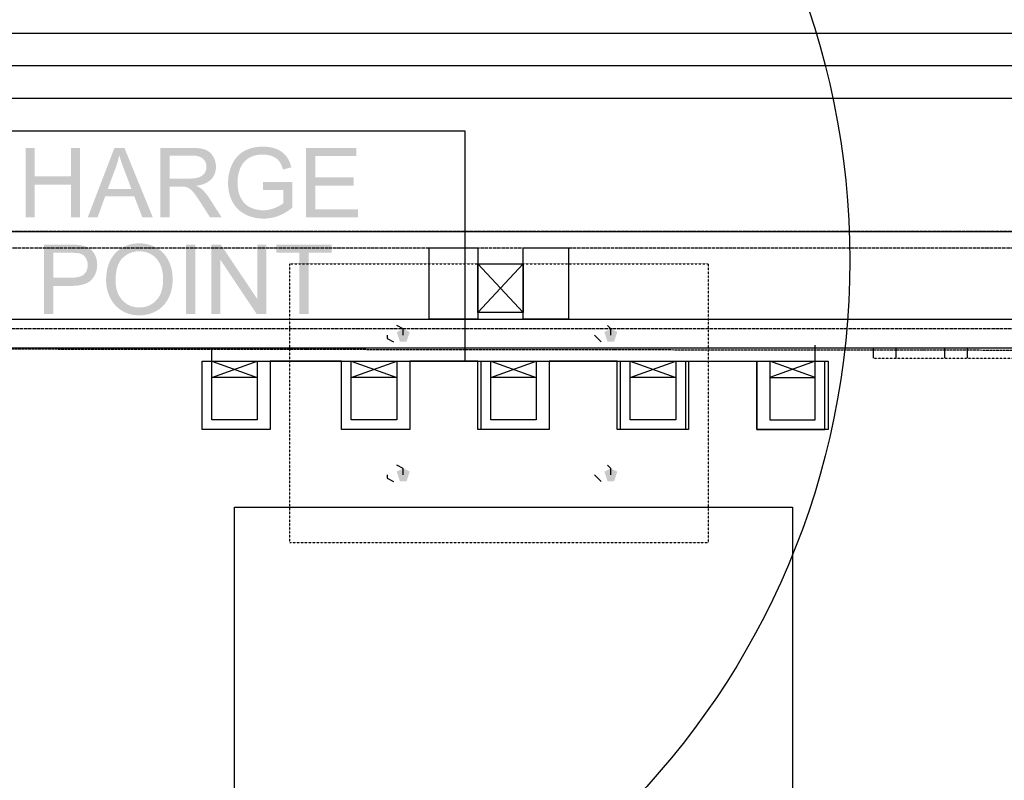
# Model space of a CAD drawing. Header units: millimetres. Extents: x 502444 to 745500, y -417645 to -375189.
# Tile 166 of 208: x 731642 to 732774, y -403275 to -402402. Entities that reach past the tile are written whole.
import ezdxf

# ---------------------------------------------------------------- set-up
doc = ezdxf.new("R2010")
doc.units = ezdxf.units.MM
doc.linetypes.add('PDF_IMPORT', pattern=[1, 0.8, -0.2])
doc.layers.add('PDF2_Geometry', color=7, linetype='Continuous')
doc.layers.add('PDF2_Solid Fills', color=7, linetype='Continuous')

msp = doc.modelspace()

# ---------------------------------------------------------------- hatches: boundary and pattern name
at = {"layer": 'PDF2_Solid Fills', "lineweight": 25, "transparency": 33554559}
for color, points in [(1, [(731659.40073, -402549.01833), (731648.82492, -402549.01833), (731648.82492, -402628.92608), (731659.40073, -402628.92608), (731659.40073, -402591.26153), (731700.94056, -402591.26153), (731659.40073, -402581.83219)]), (1, [(731711.51546, -402549.01833), (731700.94056, -402549.01833), (731700.94056, -402581.83219), (731659.40073, -402581.83219), (731700.94056, -402591.26153), (731700.94056, -402628.92608), (731711.51546, -402628.92608)]), (1, [(731762.43186, -402549.01833), (731751.03895, -402549.01833), (731720.34699, -402628.92608), (731731.57702, -402628.92608), (731740.35395, -402604.72537), (731773.77108, -402604.72537), (731743.40668, -402596.11313), (731752.18361, -402572.67492), (731752.26186, -402572.46018), (731752.92337, -402570.59124), (731753.54756, -402568.71866), (731754.13354, -402566.84244), (731754.68039, -402564.96258), (731755.18993, -402563.07998), (731755.66127, -402561.19467), (731756.09529, -402559.3048), (731756.49019, -402557.41219)]), (1, [(731762.43186, -402549.01833), (731756.49019, -402557.41219), (731756.9051, -402558.828), (731757.39008, -402560.4076), (731757.92511, -402562.07727), (731758.50835, -402563.83702), (731759.14074, -402565.68686), (731759.82135, -402567.62587), (731760.552, -402569.65495), (731761.33087, -402571.77412), (731762.1598, -402573.98245), (731770.49997, -402596.11313), (731743.40668, -402596.11313), (731773.77108, -402604.72537), (731783.09304, -402628.92608), (731795.14108, -402628.92608)]), (1, [(731839.18861, -402549.01833), (731803.75423, -402549.01833), (731803.75423, -402628.92608), (731814.33004, -402628.92608), (731814.33004, -402593.44166), (731826.59554, -402593.44166), (731845.13119, -402592.56997), (731847.05291, -402592.26879), (731849.22485, -402591.82931), (731851.27213, -402591.30247), (731853.19658, -402590.68828), (731854.99637, -402589.98584), (731856.67241, -402589.19604), (731858.22561, -402588.31799), (731859.65416, -402587.35167), (731860.95896, -402586.298), (731862.14002, -402585.15698), (731862.45485, -402584.81577), (731814.33004, -402584.28438), (731814.33004, -402557.84895), (731839.62536, -402557.84895), (731862.94893, -402556.78709), (731861.6787, -402555.31851), (731860.292, -402554.01916), (731858.78885, -402552.89089), (731857.17013, -402551.93276), (731855.43403, -402551.14387), (731854.82439, -402550.92276), (731853.37219, -402550.476), (731851.77622, -402550.08929), (731850.03739, -402549.76263), (731848.15389, -402549.49421), (731846.12844, -402549.28584), (731843.95832, -402549.13753), (731841.64535, -402549.04836)]), (1, [(731862.94893, -402556.78709), (731839.62536, -402557.84895), (731840.134, -402557.85168), (731842.47063, -402557.95086), (731844.62437, -402558.19107), (731846.59523, -402558.57232), (731848.3841, -402559.0937), (731849.99008, -402559.7552), (731851.41316, -402560.55773), (731852.65427, -402561.50039), (731853.39858, -402562.2174), (731854.60238, -402563.67415), (731855.53867, -402565.26285), (731856.20745, -402566.98438), (731856.60872, -402568.83695), (731856.74247, -402570.82145), (731856.62691, -402572.59576), (731856.23383, -402574.46288), (731855.56415, -402576.25175), (731854.61694, -402577.96146), (731854.45134, -402578.2135), (731853.27938, -402579.67117), (731851.87995, -402580.9141), (731850.25486, -402581.94411), (731848.40229, -402582.75848), (731847.07929, -402583.18886), (731845.43965, -402583.58376), (731843.61802, -402583.8904), (731841.61441, -402584.10968), (731839.42973, -402584.24071), (731837.06307, -402584.28438), (731814.33004, -402584.28438), (731862.45485, -402584.81577), (731863.67139, -402583.34172), (731864.72597, -402581.78943), (731865.61767, -402580.15797), (731866.34832, -402578.44826), (731866.91611, -402576.65939), (731867.32101, -402574.79227), (731867.56487, -402572.84598), (731867.64585, -402570.82145), (731867.62219, -402569.72865), (731867.46023, -402567.76963), (731867.14267, -402565.86338), (731866.66952, -402564.01173), (731866.04169, -402562.21285), (731865.25826, -402560.46674), (731864.32015, -402558.77523), (731864.10268, -402558.42583)]), (1, [(731894.86562, -402556.38218), (731893.60358, -402557.52502), (731892.4016, -402558.73975), (731891.25967, -402560.02817), (731890.1787, -402561.38757), (731889.15688, -402562.81975), (731888.19512, -402564.32474), (731887.29431, -402565.9016), (731886.45356, -402567.55125), (731885.84756, -402568.84969), (731885.16059, -402570.45566), (731884.53366, -402572.08075), (731883.96588, -402573.72495), (731883.45816, -402575.38734), (731883.01048, -402577.06794), (731882.62195, -402578.76764), (731882.29348, -402580.48553), (731882.02506, -402582.22163), (731881.81578, -402583.97684), (731881.66656, -402585.75115), (731881.57648, -402587.54275), (731881.54645, -402589.35437), (731881.55646, -402590.41076), (731881.62288, -402592.25423), (731881.75118, -402594.06949), (731881.94225, -402595.85654), (731882.1943, -402597.61538), (731882.50913, -402599.34602), (731882.88673, -402601.04845), (731883.32531, -402602.72176), (731883.82667, -402604.36778), (731884.3899, -402605.98468), (731885.01591, -402607.57337), (731885.7038, -402609.13385), (731886.45356, -402610.66613), (731887.29249, -402612.20478), (731888.20967, -402613.70339), (731889.19237, -402615.13831), (731890.24058, -402616.51044), (731891.35612, -402617.81979), (731892.53627, -402619.06545), (731893.78374, -402620.24924), (731895.09673, -402621.36933), (731896.47524, -402622.42573), (731897.92017, -402623.42025), (731899.43151, -402624.35199), (731901.00838, -402625.22004), (731901.97106, -402625.71321), (731903.52153, -402626.44386), (731905.09931, -402627.11082), (731906.70347, -402627.715), (731908.33584, -402628.25548), (731909.9955, -402628.73227), (731911.68246, -402629.14537), (731913.39672, -402629.49477), (731915.13827, -402629.78048), (731916.90713, -402630.00341), (731918.70419, -402630.16173), (731920.52764, -402630.25727), (731922.37838, -402630.28911), (731923.89883, -402630.26455), (731925.65585, -402630.17629), (731927.40378, -402630.02251), (731929.1426, -402629.80414), (731930.87233, -402629.52116), (731932.59296, -402629.17176), (731934.3054, -402628.75866), (731936.00783, -402628.28005), (731937.70207, -402627.73593), (731939.38721, -402627.1272), (731940.27163, -402626.7869), (731941.83121, -402626.13904), (731943.38169, -402625.43569), (731944.92306, -402624.67683), (731946.45625, -402623.86247), (731947.98034, -402622.9926), (731949.49533, -402622.06632), (731951.00213, -402621.08544), (731921.77875, -402620.75059), (731920.34383, -402620.72148), (731918.57771, -402620.6041), (731916.83343, -402620.39664), (731915.11189, -402620.09911), (731913.4131, -402619.71149), (731911.73614, -402619.2347), (731910.08194, -402618.66691), (731908.45048, -402618.00906), (731906.84177, -402617.26202), (731905.56063, -402616.5796), (731904.08112, -402615.66241), (731902.68897, -402614.6506), (731901.38235, -402613.54325), (731900.16399, -402612.34127), (731899.03207, -402611.04283), (731897.98659, -402609.64977), (731897.02846, -402608.16208), (731896.15677, -402606.57793), (731895.8192, -402605.90096), (731895.17953, -402604.46605), (731894.6063, -402602.96744), (731894.1013, -402601.40604), (731893.66273, -402599.78095), (731893.2924, -402598.09308), (731892.9894, -402596.34152), (731892.75282, -402594.52626), (731892.58449, -402592.64731), (731892.48349, -402590.70557), (731892.44982, -402588.70015), (731892.45437, -402588.05957), (731892.51352, -402586.22885), (731892.64181, -402584.42724), (731892.84108, -402582.65475), (731893.11041, -402580.91046), (731893.4489, -402579.19529), (731893.85745, -402577.50833), (731894.33606, -402575.85048), (731894.88473, -402574.22085), (731895.50255, -402572.62033), (731895.74186, -402572.06619), (731896.50163, -402570.49661), (731897.36512, -402568.97707), (731898.33144, -402567.50758), (731899.40058, -402566.08722), (731900.57254, -402564.7169), (731901.61073, -402563.64231), (731902.8664, -402562.53495), (731904.24127, -402561.50494), (731905.73442, -402560.55318), (731907.34677, -402559.67968), (731909.0765, -402558.88442), (731909.46593, -402558.72792), (731910.97819, -402558.19107), (731912.56507, -402557.73612), (731914.22655, -402557.36488), (731915.96265, -402557.07553), (731917.77245, -402556.86898), (731919.65686, -402556.74523), (731921.61497, -402556.70429)]), (1, [(731921.56037, -402547.6553), (731920.68141, -402547.66258), (731918.79973, -402547.72354), (731916.95353, -402547.84729), (731915.14373, -402548.03382), (731913.36942, -402548.28404), (731911.6306, -402548.59796), (731909.92817, -402548.97466), (731908.26122, -402549.41414), (731906.62977, -402549.91732), (731905.0347, -402550.48328), (731903.47513, -402551.11293), (731901.95104, -402551.80537), (731900.46335, -402552.5615), (731899.01296, -402553.38678), (731897.57076, -402554.31306), (731896.18862, -402555.31123), (731894.86562, -402556.38218), (731921.61497, -402556.70429), (731922.36655, -402556.71157), (731924.21002, -402556.80256), (731925.99979, -402556.99546), (731927.7368, -402557.28845), (731929.42012, -402557.68244), (731931.05067, -402558.17834), (731932.62754, -402558.77523), (731933.44645, -402559.14283), (731935.11612, -402560.00906), (731936.63293, -402560.96719), (731937.99506, -402562.01631), (731939.20432, -402563.15733), (731940.25981, -402564.38934), (731940.28802, -402564.42664), (731941.14787, -402565.65956), (731941.96042, -402567.03716), (731942.72473, -402568.55761), (731943.44083, -402570.22182), (731944.1087, -402572.03071), (731944.72925, -402573.98245), (731954.2696, -402571.36648), (731954.14494, -402570.88969), (731953.60081, -402568.99982), (731953.00028, -402567.20003), (731952.34333, -402565.48941), (731951.63088, -402563.86887), (731950.86201, -402562.33842), (731950.03672, -402560.89713), (731949.15593, -402559.54592), (731948.21873, -402558.28479), (731947.40164, -402557.31302), (731946.25061, -402556.11376), (731945.00041, -402554.9873), (731943.65193, -402553.93182), (731942.20336, -402552.95003), (731940.6547, -402552.03921), (731939.00778, -402551.20119), (731937.26076, -402550.43596), (731937.11427, -402550.37773), (731935.54377, -402549.80631), (731933.93416, -402549.30222), (731932.28541, -402548.86547), (731930.59663, -402548.49605), (731928.86872, -402548.19305), (731927.10078, -402547.95829), (731925.29371, -402547.78996), (731923.44752, -402547.68897)]), (1, [(732029.06368, -402549.01833), (731971.27842, -402549.01833), (731971.27842, -402628.92608), (732030.91716, -402628.92608), (732030.91716, -402619.49675), (731981.85424, -402619.49675), (731981.85424, -402592.297), (732026.06464, -402592.297), (732026.06464, -402582.92226), (731981.85424, -402582.92226), (731981.85424, -402558.44858), (732029.06368, -402558.44858)]), (1, [(731955.46885, -402588.15511), (731921.61497, -402588.20971), (731921.61497, -402597.58445), (731945.11141, -402597.58445), (731945.11141, -402612.46501), (731944.58549, -402612.91359), (731943.39443, -402613.81986), (731942.05414, -402614.70792), (731940.56371, -402615.57779), (731938.92225, -402616.43037), (731937.13065, -402617.26384), (731935.18982, -402618.07912), (731933.83498, -402618.60231), (731932.14528, -402619.17191), (731930.44376, -402619.65416), (731928.73224, -402620.04906), (731927.00979, -402620.3557), (731925.27733, -402620.57498), (731923.53305, -402620.70601), (731921.77875, -402620.75059), (731951.00213, -402621.08544), (731952.49983, -402620.04815), (731953.98843, -402618.95536), (731955.46885, -402617.80706)]), (1, [(731845.13119, -402592.56997), (731826.59554, -402593.44166), (731826.65559, -402593.44166), (731829.0996, -402593.48533), (731831.04224, -402593.61272), (731832.48353, -402593.82381), (731833.79015, -402594.20961), (731835.56992, -402594.95573), (731837.33513, -402595.94935), (731838.44249, -402596.76735), (731839.76731, -402597.97297), (731841.17948, -402599.48069), (731842.67809, -402601.29139), (731843.44332, -402602.28592), (731844.41327, -402603.59436), (731845.4533, -402605.04747), (731846.56247, -402606.64436), (731847.74171, -402608.38591), (731848.991, -402610.27214), (731850.30945, -402612.30123), (731860.88617, -402628.92608), (731874.18715, -402628.92608), (731860.28655, -402607.17756), (731860.19647, -402607.04108), (731859.0145, -402605.28678), (731857.81252, -402603.61893), (731856.59143, -402602.03479), (731855.35032, -402600.53617), (731854.08919, -402599.12218), (731852.80896, -402597.79281), (731851.50962, -402596.54898), (731850.43411, -402595.6691), (731848.93641, -402594.64364), (731847.16846, -402593.60999)]), (1, [(731700.33548, -402660.13032), (731670.18855, -402660.13032), (731670.18855, -402740.03807), (731680.76436, -402740.03807), (731680.76436, -402707.55177), (731701.26176, -402707.55177), (731701.79769, -402707.54995), (731704.27991, -402707.49263), (731706.64111, -402707.35341), (731708.88311, -402707.13322), (731711.00501, -402706.83204), (731713.0068, -402706.44988), (731714.88848, -402705.98583), (731716.65096, -402705.4408), (731718.29243, -402704.81478), (731719.8147, -402704.10779), (731721.21686, -402703.3189), (731722.49891, -402702.44903), (731723.66086, -402701.49818), (731724.7027, -402700.46635), (731725.78548, -402699.21523), (731680.76436, -402698.12244), (731680.76436, -402669.56056), (731701.20717, -402669.56056), (731726.40877, -402668.4896), (731725.16948, -402667.03467), (731723.81918, -402665.73806), (731722.35879, -402664.59977), (731721.66362, -402664.14663), (731720.08494, -402663.26221), (731718.37796, -402662.49516), (731716.54359, -402661.84458), (731714.58184, -402661.31047), (731712.49179, -402660.89373), (731712.17059, -402660.83732), (731710.68108, -402660.62076), (731708.99958, -402660.44424), (731707.12336, -402660.30684), (731705.05424, -402660.20857), (731702.79131, -402660.15034)]), (1, [(731779.7082, -402658.7136), (731779.50165, -402658.7136), (731777.43071, -402658.76546), (731775.408, -402658.90377), (731773.4335, -402659.12943), (731771.50633, -402659.44061), (731769.62738, -402659.83915), (731767.79574, -402660.32413), (731766.01324, -402660.89646), (731764.27805, -402661.55432), (731762.59109, -402662.29953), (731760.95144, -402663.13118), (731759.36094, -402664.05018), (731757.81683, -402665.05472), (731756.32186, -402666.1466), (731754.8742, -402667.32493), (731753.47477, -402668.5897), (731752.12356, -402669.94181), (731751.32467, -402670.81441), (731750.19547, -402672.15561), (731749.13543, -402673.55231), (731748.14364, -402675.00452), (731747.22009, -402676.51132), (731746.36478, -402678.07362), (731745.57771, -402679.69052), (731744.8598, -402681.36292), (731744.20922, -402683.09083), (731743.62779, -402684.87333), (731743.1146, -402686.71134), (731742.67057, -402688.60394), (731742.29387, -402690.55204), (731741.98632, -402692.55565), (731741.74702, -402694.61385), (731741.57596, -402696.72756), (731741.47314, -402698.89586), (731741.43856, -402701.11966), (731741.45494, -402702.37169), (731741.54684, -402704.32798), (731741.71972, -402706.26517), (731741.97358, -402708.18325), (731742.30843, -402710.08221), (731742.72425, -402711.96208), (731743.22106, -402713.82192), (731743.79885, -402715.66266), (731744.45762, -402717.48428), (731745.19737, -402719.2868), (731746.0181, -402721.07021), (731746.49308, -402722.01469), (731747.44302, -402723.73077), (731748.47029, -402725.37588), (731749.57492, -402726.94819), (731750.75779, -402728.44953), (731752.01801, -402729.87899), (731753.35557, -402731.23657), (731754.77138, -402732.52317), (731779.59901, -402732.35302), (731778.65089, -402732.33937), (731776.66457, -402732.21653), (731774.74012, -402731.96631), (731772.87482, -402731.59052), (731771.07139, -402731.08734), (731769.32802, -402730.45678), (731767.6447, -402729.70065), (731766.02234, -402728.81622), (731764.46004, -402727.80623), (731762.95869, -402726.66885), (731761.51741, -402725.40408), (731760.13708, -402724.01284), (731759.10798, -402722.8509), (731758.02701, -402721.46238), (731757.04068, -402719.99926), (731756.14806, -402718.46152), (731755.34917, -402716.85008), (731754.64399, -402715.16403), (731754.03345, -402713.40427), (731753.51662, -402711.569), (731753.09352, -402709.66093), (731752.76504, -402707.67825), (731752.52938, -402705.62096), (731752.38925, -402703.48905), (731752.34194, -402701.28345), (731752.35377, -402699.90312), (731752.43565, -402697.52827), (731752.59307, -402695.25169), (731752.82782, -402693.07156), (731753.13901, -402690.98788), (731753.52754, -402689.00248), (731753.99159, -402687.11352), (731754.53298, -402685.32192), (731755.1499, -402683.62767), (731755.84416, -402682.03079), (731756.61575, -402680.53036), (731757.46287, -402679.12729), (731758.38643, -402677.82158), (731759.38732, -402676.61323), (731760.46465, -402675.50132), (731760.68484, -402675.29387), (731762.16526, -402673.99634), (731763.69571, -402672.82166), (731765.27804, -402671.77072), (731766.9104, -402670.84444), (731768.59372, -402670.04099), (731770.328, -402669.36129), (731772.11323, -402668.80443), (731773.94942, -402668.37223), (731775.83656, -402668.06286), (731777.77374, -402667.87815), (731779.7628, -402667.81628), (731804.39025, -402667.35496), (731802.88982, -402666.16207), (731801.31295, -402665.0438), (731799.66057, -402664.00014), (731798.33211, -402663.24583), (731796.63787, -402662.38506), (731794.90632, -402661.61437), (731793.13747, -402660.93377), (731791.33131, -402660.34506), (731789.48785, -402659.84643), (731787.60617, -402659.43879), (731785.68809, -402659.12123), (731783.7318, -402658.89467), (731781.73911, -402658.75818)]), (1, [(731833.29607, -402740.03807), (731833.29607, -402660.13032), (731843.87188, -402660.13032), (731843.87188, -402740.03807)]), (1, [(731873.25541, -402660.13032), (731862.40662, -402660.13032), (731862.40662, -402740.03807), (731872.54659, -402740.03807), (731872.54659, -402677.24561)]), (1, [(731873.25541, -402660.13032), (731872.54659, -402677.24561), (731914.52318, -402740.03807), (731915.23199, -402722.86818)]), (1, [(731925.37196, -402660.13032), (731915.23199, -402660.13032), (731915.23199, -402722.86818), (731914.52318, -402740.03807), (731925.37196, -402740.03807)]), (1, [(732000.4927, -402660.13032), (731937.14703, -402660.13032), (731937.14703, -402669.56056), (731963.47691, -402669.56056), (731963.47691, -402740.03807), (731974.05272, -402740.03807), (731974.05272, -402669.56056), (732000.4927, -402669.56056)]), (1, [(731726.40877, -402668.4896), (731701.20717, -402669.56056), (731701.41644, -402669.56056), (731704.05061, -402669.5915), (731706.33447, -402669.67885), (731708.26529, -402669.81988), (731709.84579, -402670.01733), (731711.07416, -402670.26847), (731711.7211, -402670.46501), (731713.48723, -402671.20658), (731715.08502, -402672.20292), (731716.5163, -402673.45222), (731717.77924, -402674.95629), (731718.4917, -402676.0964), (731719.27695, -402677.77426), (731719.83835, -402679.5786), (731720.17502, -402681.51033), (731720.28694, -402683.56853), (731720.27875, -402684.18999), (731720.10769, -402686.26912), (731719.71825, -402688.19084), (731719.11043, -402689.95605), (731718.28515, -402691.56385), (731717.2424, -402693.01333), (731715.98036, -402694.3063), (731715.97126, -402694.31449), (731714.80204, -402695.20711), (731713.44628, -402695.98053), (731711.90672, -402696.63475), (731710.18064, -402697.17068), (731708.26984, -402697.58651), (731706.17342, -402697.88404), (731703.89229, -402698.06239), (731701.42554, -402698.12244), (731680.76436, -402698.12244), (731725.78548, -402699.21523), (731726.92014, -402697.70025), (731727.92103, -402696.12065), (731728.78817, -402694.47554), (731729.52246, -402692.76584), (731730.123, -402690.99152), (731730.58978, -402689.1517), (731730.9228, -402687.24636), (731731.12298, -402685.27642), (731731.19031, -402683.24187), (731731.14482, -402681.62406), (731730.9592, -402679.65048), (731730.63163, -402677.73514), (731730.16121, -402675.87802), (731729.54794, -402674.08005), (731728.79181, -402672.34032), (731728.55523, -402671.87354), (731727.53705, -402670.10196)]), (1, [(731804.39025, -402667.35496), (731779.7628, -402667.81628), (731781.32055, -402667.8554), (731783.29049, -402668.02282), (731785.20948, -402668.32218), (731787.07751, -402668.75348), (731788.8955, -402669.31671), (731790.66253, -402670.01096), (731792.37952, -402670.83716), (731794.04555, -402671.79528), (731795.30577, -402672.65151), (731796.79983, -402673.82346), (731798.19562, -402675.10187), (731799.49315, -402676.48493), (731800.69149, -402677.97444), (731801.79156, -402679.57041), (731802.79246, -402681.27102), (731803.69508, -402683.07809), (731803.6969, -402683.08355), (731804.38297, -402684.73685), (731804.98806, -402686.45019), (731805.51307, -402688.2236), (731805.9571, -402690.05887), (731806.32016, -402691.95329), (731806.60223, -402693.90868), (731806.80422, -402695.92502), (731806.92524, -402698.00142), (731806.96528, -402700.13879), (731806.95891, -402701.02503), (731806.88339, -402703.25976), (731806.72142, -402705.41623), (731806.47393, -402707.49445), (731806.13999, -402709.49351), (731805.72144, -402711.41522), (731805.21644, -402713.25778), (731804.625, -402715.02208), (731803.94895, -402716.70722), (731803.18645, -402718.31503), (731802.33842, -402719.84366), (731801.40394, -402721.29314), (731800.38485, -402722.66527), (731799.27932, -402723.95825), (731798.47588, -402724.79536), (731797.0728, -402726.10744), (731795.60604, -402727.29396), (731794.0774, -402728.35581), (731792.48689, -402729.2921), (731790.83268, -402730.10465), (731789.1166, -402730.79162), (731787.33774, -402731.35395), (731785.49701, -402731.7907), (731783.59349, -402732.1028), (731781.6281, -402732.29024), (731779.59901, -402732.35302), (731754.77138, -402732.52317), (731756.26453, -402733.73698), (731757.83503, -402734.87982), (731759.48286, -402735.94987), (731761.03789, -402736.85158), (731762.71939, -402737.71599), (731764.44093, -402738.48941), (731766.2025, -402739.17184), (731768.0032, -402739.76328), (731769.84484, -402740.26372), (731771.72653, -402740.67318), (731773.64824, -402740.99164), (731775.61, -402741.21912), (731777.61178, -402741.35561), (731779.65361, -402741.4011), (731780.54895, -402741.392), (731782.51707, -402741.30556), (731784.45881, -402741.12813), (731786.37507, -402740.86062), (731788.26494, -402740.50121), (731790.12933, -402740.05171), (731791.96733, -402739.51123), (731793.77986, -402738.87976), (731795.566, -402738.15821), (731797.32667, -402737.34475), (731799.06094, -402736.44122), (731800.02726, -402735.89346), (731801.64962, -402734.87527), (731803.19919, -402733.77338), (731804.67596, -402732.58778), (731806.07903, -402731.31846), (731807.40931, -402729.96543), (731808.66589, -402728.52869), (731809.84967, -402727.00733), (731810.96066, -402725.40317), (731811.99796, -402723.71439), (731812.96245, -402721.9419), (731813.45835, -402720.9401), (731814.22358, -402719.24403), (731814.91602, -402717.51067), (731815.53566, -402715.73818), (731816.08251, -402713.92838), (731816.55657, -402712.08036), (731816.95784, -402710.19413), (731817.28541, -402708.2706), (731817.54018, -402706.30793), (731817.72307, -402704.30797), (731817.83226, -402702.26978), (731817.86865, -402700.19338), (731817.86229, -402699.32261), (731817.79768, -402697.25712), (731817.6612, -402695.22986), (731817.45374, -402693.24081), (731817.17531, -402691.29088), (731816.82591, -402689.37918), (731816.40462, -402687.50659), (731815.91327, -402685.67132), (731815.35004, -402683.87517), (731814.71675, -402682.11723), (731814.01157, -402680.39843), (731813.23452, -402678.71783), (731812.76774, -402677.80702), (731811.79869, -402676.08912), (731810.75412, -402674.44584), (731809.63311, -402672.87807), (731808.43659, -402671.38492), (731807.16363, -402669.96638), (731805.81516, -402668.62336)]), (256, [(732082.8399, -402756.86037), (732075.38597, -402760.58733), (732079.11294, -402771.76823), (732086.56687, -402771.76823), (732090.29384, -402760.58733)]), (256, [(732321.36571, -402756.86037), (732313.91178, -402760.58733), (732317.63875, -402771.76823), (732325.09268, -402771.76823), (732328.81964, -402760.58733)]), (256, [(732082.8399, -402917.11989), (732075.38597, -402920.84686), (732079.11294, -402932.02776), (732086.56687, -402932.02776), (732090.29384, -402920.84686)]), (256, [(732321.36571, -402917.11989), (732313.91178, -402920.84686), (732317.63875, -402932.02776), (732325.09268, -402932.02776), (732328.81964, -402920.84686)])]:
    msp.add_hatch(color=color, dxfattribs=at).paths.add_polyline_path(points)

# ---------------------------------------------------------------- linework, layer by layer
at = {"layer": 'PDF2_Geometry', "color": 6, "lineweight": 25}
for points in [[(741403.98123, -402794.13002), (741403.98123, -402417.70648), (721908.22343, -402417.70648)], [(738351.59628, -402794.13002), (738351.59628, -402454.97614), (721908.22343, -402454.97614)], [(735213.49113, -402794.13002), (735213.49113, -402492.2458), (721908.22343, -402492.2458)], [(721908.22343, -402529.51546), (732153.65225, -402529.51546), (732153.65225, -402794.13002)]]:
    msp.add_lwpolyline(points, dxfattribs=at)
at = {"layer": 'PDF2_Geometry', "linetype": 'PDF_IMPORT', "lineweight": 25, "ltscale": 4.83483}
for points in [[(743215.28658, -402645.05139), (722962.95473, -402645.05139), (723182.84571, -402645.05139)], [(722985.31653, -402663.68622), (743181.74389, -402663.68622)]]:
    msp.add_lwpolyline(points, dxfattribs=at)
at = {"layer": 'PDF2_Geometry', "lineweight": 25}
for points in [[(729604.40768, -402663.68622), (729604.40768, -402645.05139), (738619.93782, -402645.05139)], [(732168.56012, -402682.32105), (732220.73764, -402738.22554)], [(732220.73764, -402682.32105), (732168.56012, -402738.22554)], [(729660.31217, -402779.22216), (729660.31217, -402760.58733), (729608.13465, -402760.58733), (729608.13465, -402745.67947), (738612.48389, -402745.67947)], [(738619.93782, -402779.22216), (734900.42601, -402779.22216), (732556.16455, -402779.22216), (731508.88718, -402779.22216), (731508.88718, -402760.58733), (731464.16359, -402760.58733), (731464.16359, -402779.22216)], [(732082.8399, -402764.3143), (732082.8399, -402756.86037), (732075.38597, -402753.1334)], [(732321.36571, -402764.3143), (732321.36571, -402756.86037), (732317.63875, -402753.1334)], [(732064.20508, -402764.3143), (732064.20508, -402768.04126), (732071.65901, -402771.76823)], [(732302.73088, -402764.3143), (732306.45785, -402768.04126), (732310.18481, -402771.76823)], [(731862.94893, -402794.13002), (731915.12645, -402812.76485), (731862.94893, -402812.76485), (731915.12645, -402794.13002), (731915.12645, -402861.21541), (731862.94893, -402861.21541), (731862.94893, -402794.13002), (731862.94893, -402779.22216)], [(732556.16455, -402794.13002), (732503.98703, -402812.76485), (732556.16455, -402812.76485), (732503.98703, -402794.13002), (732503.98703, -402861.21541), (732556.16455, -402861.21541), (732556.16455, -402794.13002), (732556.16455, -402775.4952)], [(732168.56012, -402794.13002), (732090.29384, -402794.13002), (732090.29384, -402872.39631), (732012.02755, -402872.39631), (732012.02755, -402794.13002), (731930.03431, -402794.13002), (731930.03431, -402872.39631), (731851.76803, -402872.39631), (731851.76803, -402794.13002), (732571.07242, -402794.13002)], [(732328.81964, -402794.13002), (732250.55336, -402794.13002), (732250.55336, -402872.39631), (732172.28708, -402872.39631), (732172.28708, -402794.13002)], [(732407.08592, -402794.13002), (732407.08592, -402872.39631), (732332.54661, -402872.39631), (732332.54661, -402794.13002)], [(732410.81289, -402794.13002), (732489.07917, -402794.13002), (732489.07917, -402872.39631), (732567.34545, -402872.39631), (732567.34545, -402794.13002)], [(732082.8399, -402924.57383), (732082.8399, -402917.11989), (732075.38597, -402913.39293)], [(732321.36571, -402924.57383), (732321.36571, -402917.11989), (732317.63875, -402913.39293)], [(732064.20508, -402924.57383), (732064.20508, -402928.30079), (732071.65901, -402932.02776)], [(732302.73088, -402924.57383), (732306.45785, -402928.30079), (732310.18481, -402932.02776)]]:
    msp.add_lwpolyline(points, dxfattribs=at)
for points in [[(732168.56012, -402663.68622), (732168.56012, -402745.67947), (732112.65563, -402745.67947), (732112.65563, -402663.68622)], [(732272.91516, -402663.68622), (732272.91516, -402745.67947), (732220.73764, -402745.67947), (732220.73764, -402663.68622)], [(732220.73764, -402682.32105), (732220.73764, -402738.22554), (732168.56012, -402738.22554), (732168.56012, -402682.32105)], [(731930.03431, -402794.13002), (731930.03431, -402872.39631), (731851.76803, -402872.39631), (731851.76803, -402794.13002)], [(732090.29384, -402794.13002), (732090.29384, -402872.39631), (732012.02755, -402872.39631), (732012.02755, -402794.13002)], [(732023.20845, -402812.76485), (732075.38597, -402794.13002), (732075.38597, -402861.21541), (732023.20845, -402861.21541), (732023.20845, -402794.13002), (732075.38597, -402812.76485)], [(732250.55336, -402794.13002), (732250.55336, -402872.39631), (732168.56012, -402872.39631), (732168.56012, -402794.13002)], [(732183.46798, -402812.76485), (732235.6455, -402794.13002), (732235.6455, -402861.21541), (732183.46798, -402861.21541), (732183.46798, -402794.13002), (732235.6455, -402812.76485)], [(732410.81289, -402794.13002), (732410.81289, -402872.39631), (732328.81964, -402872.39631), (732328.81964, -402794.13002)], [(732343.72751, -402812.76485), (732395.90503, -402794.13002), (732395.90503, -402861.21541), (732343.72751, -402861.21541), (732343.72751, -402794.13002), (732395.90503, -402812.76485)], [(732489.07917, -402794.13002), (732571.07242, -402794.13002), (732571.07242, -402872.39631), (732489.07917, -402872.39631)]]:
    msp.add_lwpolyline(points, close=True, dxfattribs=at)
at = {"layer": 'PDF2_Geometry', "linetype": 'PDF_IMPORT', "lineweight": 25, "ltscale": 0.007995}
msp.add_lwpolyline([(732433.17468, -402682.32105), (732433.17468, -403002.84011), (731952.3961, -403002.84011), (731952.3961, -402682.32105), (732433.17468, -402682.32105)], dxfattribs=at)
at = {"layer": 'PDF2_Geometry', "linetype": 'PDF_IMPORT', "lineweight": 25, "ltscale": 4.832831}
msp.add_lwpolyline([(743196.65175, -402756.86037), (722985.31653, -402756.86037)], dxfattribs=at)
at = {"layer": 'PDF2_Geometry', "linetype": 'PDF_IMPORT', "lineweight": 25, "ltscale": 3.809502}
msp.add_lwpolyline([(740912.02175, -402790.40306), (727125.97547, -402775.4952)], dxfattribs=at)
at = {"layer": 'PDF2_Geometry', "color": 251, "lineweight": 25, "true_color": 0x636466}
for points in [[(732623.24994, -402790.40306), (732623.24994, -402779.22216)], [(732649.3387, -402790.40306), (732649.3387, -402779.22216)], [(732705.24318, -402790.40306), (732705.24318, -402779.22216)], [(732731.33194, -402790.40306), (732731.33194, -402779.22216)]]:
    msp.add_lwpolyline(points, dxfattribs=at)
at = {"layer": 'PDF2_Geometry', "linetype": 'PDF_IMPORT', "lineweight": 25, "ltscale": 0.01599}
msp.add_lwpolyline([(732623.24994, -402790.40306), (734889.24511, -402790.40306)], dxfattribs=at)
at = {"layer": 'PDF2_Geometry', "color": 253, "lineweight": 25, "true_color": 0xb5af97}
msp.add_lwpolyline([(732530.07579, -402961.84348), (732530.07579, -403599.15462), (731889.03769, -403599.15462), (731889.03769, -402961.84348)], close=True, dxfattribs=at)
at = {"layer": 'PDF2_Geometry', "color": 1, "lineweight": 25}
msp.add_circle((731697.9618, -402678.47408), 898.0793, dxfattribs=at)

doc.saveas('drawing.dxf')
